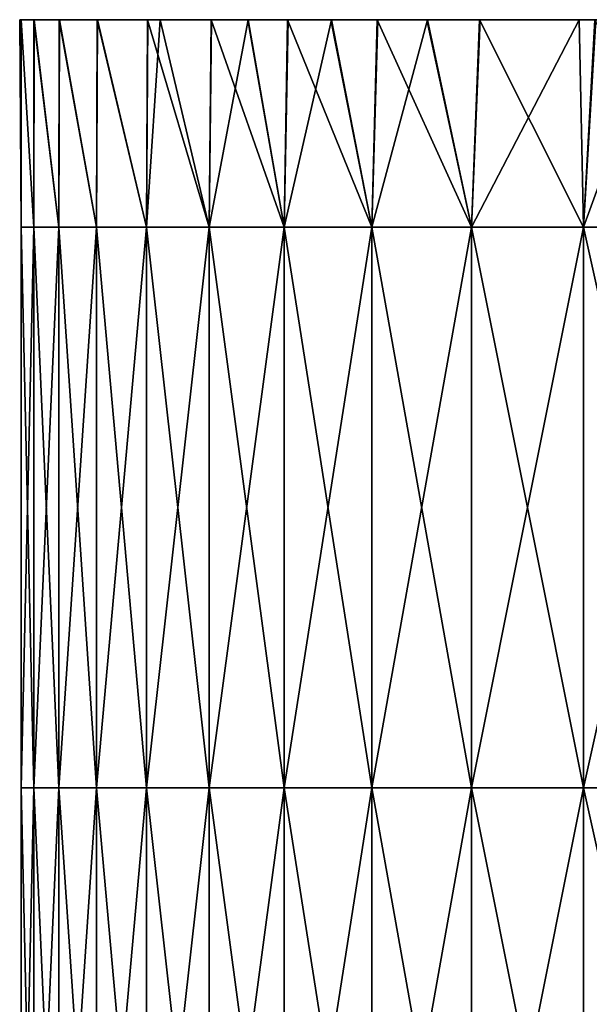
# Model space of a CAD drawing. Header units: inches. Extents: x -3.56 to 3.56, y -0.38 to 0.62.
# Tile 5 of 256: x -3.56 to -3.48, y 0.36 to 0.5. Entities that reach past the tile are written whole.
import ezdxf

# ---------------------------------------------------------------- set-up
doc = ezdxf.new("R2010")
doc.units = ezdxf.units.IN
doc.header["$LTSCALE"] = 65.185185
doc.header["$MEASUREMENT"] = 0
doc.layers.add('1', color=7, linetype='CONTINUOUS')
doc.layers.add('2', color=7, linetype='CONTINUOUS')

msp = doc.modelspace()

# ---------------------------------------------------------------- linework, layer by layer
at = {"layer": '1', "color": 13, "linetype": 'Continuous', "true_color": 0xd67263}
for points in [[(-3.56228, 0.5, 0.03974), (-3.56227, 0.5, -0.04028), (-3.5625, 0.5), (-3.56228, 0.5, 0.03974)], [(-3.48397, 0.5, 0.03977), (-3.56227, 0.5, -0.04028), (-3.56228, 0.5, 0.03974), (-3.48397, 0.5, 0.03977)], [(-3.48397, 0.5, 0.03977), (-3.56228, 0.5, 0.03974), (-3.56047, 0.5, 0.11988), (-3.48397, 0.5, 0.03977)], [(-3.48395, 0.5, -0.04031), (-3.56045, 0.5, -0.12042), (-3.56227, 0.5, -0.04028), (-3.48395, 0.5, -0.04031)], [(-3.48395, 0.5, -0.04031), (-3.56227, 0.5, -0.04028), (-3.48397, 0.5, 0.03977), (-3.48395, 0.5, -0.04031)], [(-3.47967, 0.5, 0.11985), (-3.48397, 0.5, 0.03977), (-3.56047, 0.5, 0.11988), (-3.47967, 0.5, 0.11985)], [(-3.47967, 0.5, 0.11985), (-3.56047, 0.5, 0.11988), (-3.55685, 0.5, 0.20007), (-3.47967, 0.5, 0.11985)], [(-3.47964, 0.5, -0.12039), (-3.55682, 0.5, -0.20061), (-3.56045, 0.5, -0.12042), (-3.47964, 0.5, -0.12039)], [(-3.47964, 0.5, -0.12039), (-3.56045, 0.5, -0.12042), (-3.48395, 0.5, -0.04031), (-3.47964, 0.5, -0.12039)], [(-3.47537, 0.5, 0.19993), (-3.47967, 0.5, 0.11985), (-3.55685, 0.5, 0.20007), (-3.47537, 0.5, 0.19993)], [(-3.47537, 0.5, 0.19993), (-3.55685, 0.5, 0.20007), (-3.55144, 0.5, 0.2802), (-3.47537, 0.5, 0.19993)], [(-3.47534, 0.5, -0.20047), (-3.5514, 0.5, -0.28074), (-3.55682, 0.5, -0.20061), (-3.47534, 0.5, -0.20047)], [(-3.47534, 0.5, -0.20047), (-3.55682, 0.5, -0.20061), (-3.47964, 0.5, -0.12039), (-3.47534, 0.5, -0.20047)], [(-3.47107, 0.5, 0.28001), (-3.47537, 0.5, 0.19993), (-3.55144, 0.5, 0.2802), (-3.47107, 0.5, 0.28001)], [(-3.47107, 0.5, 0.28001), (-3.55144, 0.5, 0.2802), (-3.54423, 0.5, 0.36015), (-3.47107, 0.5, 0.28001)], [(-3.47104, 0.5, -0.28055), (-3.54418, 0.5, -0.36069), (-3.5514, 0.5, -0.28074), (-3.47104, 0.5, -0.28055)], [(-3.47104, 0.5, -0.28055), (-3.5514, 0.5, -0.28074), (-3.47534, 0.5, -0.20047), (-3.47104, 0.5, -0.28055)], [(-3.46643, 0.5, 0.36009), (-3.47107, 0.5, 0.28001), (-3.54423, 0.5, 0.36015), (-3.46643, 0.5, 0.36009)], [(-3.46643, 0.5, 0.36009), (-3.54423, 0.5, 0.36015), (-3.53515, 0.5, 0.44054), (-3.46643, 0.5, 0.36009)], [(-3.53515, 0.5, 0.44054), (-3.54423, 0.5, 0.36015), (-3.54245, 0.5, 0.37732), (-3.53515, 0.5, 0.44054)], [(-3.54418, 0.5, -0.36069), (-3.46639, 0.5, -0.36063), (-3.54245, 0.5, -0.37732), (-3.54418, 0.5, -0.36069)], [(-3.46639, 0.5, -0.36063), (-3.54418, 0.5, -0.36069), (-3.47104, 0.5, -0.28055), (-3.46639, 0.5, -0.36063)], [(-3.46639, 0.5, -0.36063), (-3.53509, 0.5, -0.44109), (-3.54245, 0.5, -0.37732), (-3.46639, 0.5, -0.36063)], [(-3.45508, 0.5, 0.44017), (-3.46643, 0.5, 0.36009), (-3.53515, 0.5, 0.44054), (-3.45508, 0.5, 0.44017)], [(-3.45508, 0.5, 0.44017), (-3.53515, 0.5, 0.44054), (-3.52423, 0.5, 0.52078), (-3.45508, 0.5, 0.44017)], [(-3.52423, 0.5, 0.52078), (-3.53515, 0.5, 0.44054), (-3.52992, 0.5, 0.48069), (-3.52423, 0.5, 0.52078)], [(-3.53509, 0.5, -0.44109), (-3.45499, 0.5, -0.44071), (-3.52985, 0.5, -0.48123), (-3.53509, 0.5, -0.44109)], [(-3.45499, 0.5, -0.44071), (-3.53509, 0.5, -0.44109), (-3.46639, 0.5, -0.36063), (-3.45499, 0.5, -0.44071)], [(-3.45499, 0.5, -0.44071), (-3.52415, 0.5, -0.52132), (-3.52985, 0.5, -0.48123), (-3.45499, 0.5, -0.44071)], [(-3.44208, 0.5, 0.52025), (-3.45508, 0.5, 0.44017), (-3.52423, 0.5, 0.52078), (-3.44208, 0.5, 0.52025)], [(-3.44208, 0.5, 0.52025), (-3.52423, 0.5, 0.52078), (-3.51144, 0.5, 0.60089), (-3.44208, 0.5, 0.52025)], [(-3.51144, 0.5, 0.60089), (-3.52423, 0.5, 0.52078), (-3.51807, 0.5, 0.56085), (-3.51144, 0.5, 0.60089)], [(-3.52415, 0.5, -0.52132), (-3.44199, 0.5, -0.52079), (-3.51798, 0.5, -0.56139), (-3.52415, 0.5, -0.52132)], [(-3.44199, 0.5, -0.52079), (-3.52415, 0.5, -0.52132), (-3.45499, 0.5, -0.44071), (-3.44199, 0.5, -0.52079)], [(-3.44199, 0.5, -0.52079), (-3.51135, 0.5, -0.60143), (-3.51798, 0.5, -0.56139), (-3.44199, 0.5, -0.52079)], [(-3.42908, 0.5, 0.60033), (-3.44208, 0.5, 0.52025), (-3.51144, 0.5, 0.60089), (-3.42908, 0.5, 0.60033)], [(-3.42908, 0.5, 0.60033), (-3.51144, 0.5, 0.60089), (-3.49682, 0.5, 0.68081), (-3.42908, 0.5, 0.60033)], [(-3.49682, 0.5, 0.68081), (-3.51144, 0.5, 0.60089), (-3.50436, 0.5, 0.64088), (-3.49682, 0.5, 0.68081)], [(-3.51135, 0.5, -0.60143), (-3.42899, 0.5, -0.60087), (-3.50426, 0.5, -0.64142), (-3.51135, 0.5, -0.60143)], [(-3.42899, 0.5, -0.60087), (-3.51135, 0.5, -0.60143), (-3.44199, 0.5, -0.52079), (-3.42899, 0.5, -0.60087)], [(-3.42899, 0.5, -0.60087), (-3.49671, 0.5, -0.68135), (-3.50426, 0.5, -0.64142), (-3.42899, 0.5, -0.60087)], [(-3.41591, 0.5, 0.68041), (-3.42908, 0.5, 0.60033), (-3.49682, 0.5, 0.68081), (-3.41591, 0.5, 0.68041)], [(-3.41591, 0.5, 0.68041), (-3.49682, 0.5, 0.68081), (-3.48034, 0.5, 0.76057), (-3.41591, 0.5, 0.68041)], [(-3.48034, 0.5, 0.76057), (-3.49682, 0.5, 0.68081), (-3.48259, 0.5, 0.75017), (-3.48034, 0.5, 0.76057)], [(-3.49671, 0.5, -0.68135), (-3.41582, 0.5, -0.68095), (-3.48259, 0.5, -0.75017), (-3.49671, 0.5, -0.68135)], [(-3.41582, 0.5, -0.68095), (-3.49671, 0.5, -0.68135), (-3.42899, 0.5, -0.60087), (-3.41582, 0.5, -0.68095)], [(-3.40756, 0.5, 0.03977), (-3.48395, 0.5, -0.04031), (-3.48397, 0.5, 0.03977), (-3.40756, 0.5, 0.03977)], [(-3.40756, 0.5, 0.03977), (-3.48397, 0.5, 0.03977), (-3.47967, 0.5, 0.11985), (-3.40756, 0.5, 0.03977)], [(-3.40753, 0.5, -0.04031), (-3.47964, 0.5, -0.12039), (-3.48395, 0.5, -0.04031), (-3.40753, 0.5, -0.04031)], [(-3.40753, 0.5, -0.04031), (-3.48395, 0.5, -0.04031), (-3.40756, 0.5, 0.03977), (-3.40753, 0.5, -0.04031)], [(-3.41582, 0.5, -0.68095), (-3.48022, 0.5, -0.76111), (-3.48259, 0.5, -0.75017), (-3.41582, 0.5, -0.68095)]]:
    msp.add_3dface(points, dxfattribs=at)
at = {"layer": '2', "color": 13, "linetype": 'Continuous', "true_color": 0xd67263}
for points in [[(-3.5625, 0.5), (-3.56227, 0.5, -0.04028), (-3.56228, 0.47038, -0.03995), (-3.5625, 0.5)], [(-3.56228, 0.5, 0.03974), (-3.5625, 0.5), (-3.56228, 0.47038, 0.03995), (-3.56228, 0.5, 0.03974)], [(-3.5625, 0.5), (-3.56228, 0.47038, -0.03995), (-3.56228, 0.47038, 0.03995), (-3.5625, 0.5)], [(-3.56227, 0.5, -0.04028), (-3.56048, 0.47038, -0.11982), (-3.56228, 0.47038, -0.03995), (-3.56227, 0.5, -0.04028)], [(-3.56047, 0.5, 0.11988), (-3.56228, 0.5, 0.03974), (-3.56048, 0.47038, 0.11982), (-3.56047, 0.5, 0.11988)], [(-3.56228, 0.5, 0.03974), (-3.56228, 0.47038, 0.03995), (-3.56048, 0.47038, 0.11982), (-3.56228, 0.5, 0.03974)], [(-3.56227, 0.5, -0.04028), (-3.56045, 0.5, -0.12042), (-3.56048, 0.47038, -0.11982), (-3.56227, 0.5, -0.04028)], [(-3.56045, 0.5, -0.12042), (-3.5569, 0.47038, -0.19964), (-3.56048, 0.47038, -0.11982), (-3.56045, 0.5, -0.12042)], [(-3.56047, 0.5, 0.11988), (-3.56048, 0.47038, 0.11982), (-3.5569, 0.47038, 0.19964), (-3.56047, 0.5, 0.11988)], [(-3.55685, 0.5, 0.20007), (-3.56047, 0.5, 0.11988), (-3.5569, 0.47038, 0.19964), (-3.55685, 0.5, 0.20007)], [(-3.56045, 0.5, -0.12042), (-3.55682, 0.5, -0.20061), (-3.5569, 0.47038, -0.19964), (-3.56045, 0.5, -0.12042)], [(-3.55682, 0.5, -0.20061), (-3.55153, 0.47038, -0.27935), (-3.5569, 0.47038, -0.19964), (-3.55682, 0.5, -0.20061)], [(-3.55685, 0.5, 0.20007), (-3.5569, 0.47038, 0.19964), (-3.55153, 0.47038, 0.27935), (-3.55685, 0.5, 0.20007)], [(-3.55144, 0.5, 0.2802), (-3.55685, 0.5, 0.20007), (-3.55153, 0.47038, 0.27935), (-3.55144, 0.5, 0.2802)], [(-3.55682, 0.5, -0.20061), (-3.5514, 0.5, -0.28074), (-3.55153, 0.47038, -0.27935), (-3.55682, 0.5, -0.20061)], [(-3.5514, 0.5, -0.28074), (-3.54437, 0.47038, -0.35893), (-3.55153, 0.47038, -0.27935), (-3.5514, 0.5, -0.28074)], [(-3.55144, 0.5, 0.2802), (-3.55153, 0.47038, 0.27935), (-3.54437, 0.47038, 0.35893), (-3.55144, 0.5, 0.2802)], [(-3.54423, 0.5, 0.36015), (-3.55144, 0.5, 0.2802), (-3.54437, 0.47038, 0.35893), (-3.54423, 0.5, 0.36015)], [(-3.5514, 0.5, -0.28074), (-3.54418, 0.5, -0.36069), (-3.54437, 0.47038, -0.35893), (-3.5514, 0.5, -0.28074)], [(-3.54418, 0.5, -0.36069), (-3.54245, 0.5, -0.37732), (-3.54437, 0.47038, -0.35893), (-3.54418, 0.5, -0.36069)], [(-3.54245, 0.5, -0.37732), (-3.53543, 0.47038, -0.43832), (-3.54437, 0.47038, -0.35893), (-3.54245, 0.5, -0.37732)], [(-3.54423, 0.5, 0.36015), (-3.54437, 0.47038, 0.35893), (-3.53543, 0.47038, 0.43832), (-3.54423, 0.5, 0.36015)], [(-3.54245, 0.5, 0.37732), (-3.54423, 0.5, 0.36015), (-3.53543, 0.47038, 0.43832), (-3.54245, 0.5, 0.37732)], [(-3.54245, 0.5, -0.37732), (-3.53509, 0.5, -0.44109), (-3.53543, 0.47038, -0.43832), (-3.54245, 0.5, -0.37732)], [(-3.53515, 0.5, 0.44054), (-3.54245, 0.5, 0.37732), (-3.53543, 0.47038, 0.43832), (-3.53515, 0.5, 0.44054)], [(-3.53509, 0.5, -0.44109), (-3.52985, 0.5, -0.48123), (-3.53543, 0.47038, -0.43832), (-3.53509, 0.5, -0.44109)], [(-3.52985, 0.5, -0.48123), (-3.52471, 0.47038, -0.5175), (-3.53543, 0.47038, -0.43832), (-3.52985, 0.5, -0.48123)], [(-3.53515, 0.5, 0.44054), (-3.53543, 0.47038, 0.43832), (-3.52471, 0.47038, 0.5175), (-3.53515, 0.5, 0.44054)], [(-3.52992, 0.5, 0.48069), (-3.53515, 0.5, 0.44054), (-3.52471, 0.47038, 0.5175), (-3.52992, 0.5, 0.48069)], [(-3.52423, 0.5, 0.52078), (-3.52992, 0.5, 0.48069), (-3.52471, 0.47038, 0.5175), (-3.52423, 0.5, 0.52078)], [(-3.52985, 0.5, -0.48123), (-3.52415, 0.5, -0.52132), (-3.52471, 0.47038, -0.5175), (-3.52985, 0.5, -0.48123)], [(-3.52415, 0.5, -0.52132), (-3.51798, 0.5, -0.56139), (-3.52471, 0.47038, -0.5175), (-3.52415, 0.5, -0.52132)], [(-3.51798, 0.5, -0.56139), (-3.51222, 0.47038, -0.59641), (-3.52471, 0.47038, -0.5175), (-3.51798, 0.5, -0.56139)], [(-3.52423, 0.5, 0.52078), (-3.52471, 0.47038, 0.5175), (-3.51222, 0.47038, 0.59641), (-3.52423, 0.5, 0.52078)], [(-3.51807, 0.5, 0.56085), (-3.52423, 0.5, 0.52078), (-3.51222, 0.47038, 0.59641), (-3.51807, 0.5, 0.56085)], [(-3.51144, 0.5, 0.60089), (-3.51807, 0.5, 0.56085), (-3.51222, 0.47038, 0.59641), (-3.51144, 0.5, 0.60089)], [(-3.51798, 0.5, -0.56139), (-3.51135, 0.5, -0.60143), (-3.51222, 0.47038, -0.59641), (-3.51798, 0.5, -0.56139)], [(-3.51135, 0.5, -0.60143), (-3.50426, 0.5, -0.64142), (-3.51222, 0.47038, -0.59641), (-3.51135, 0.5, -0.60143)], [(-3.50426, 0.5, -0.64142), (-3.49796, 0.47038, -0.67502), (-3.51222, 0.47038, -0.59641), (-3.50426, 0.5, -0.64142)], [(-3.51144, 0.5, 0.60089), (-3.51222, 0.47038, 0.59641), (-3.49796, 0.47038, 0.67502), (-3.51144, 0.5, 0.60089)], [(-3.50436, 0.5, 0.64088), (-3.51144, 0.5, 0.60089), (-3.49796, 0.47038, 0.67502), (-3.50436, 0.5, 0.64088)], [(-3.49682, 0.5, 0.68081), (-3.50436, 0.5, 0.64088), (-3.49796, 0.47038, 0.67502), (-3.49682, 0.5, 0.68081)], [(-3.50426, 0.5, -0.64142), (-3.49671, 0.5, -0.68135), (-3.49796, 0.47038, -0.67502), (-3.50426, 0.5, -0.64142)], [(-3.49671, 0.5, -0.68135), (-3.48259, 0.5, -0.75017), (-3.49796, 0.47038, -0.67502), (-3.49671, 0.5, -0.68135)], [(-3.48259, 0.5, -0.75017), (-3.48195, 0.47038, -0.7533), (-3.49796, 0.47038, -0.67502), (-3.48259, 0.5, -0.75017)], [(-3.49682, 0.5, 0.68081), (-3.49796, 0.47038, 0.67502), (-3.48195, 0.47038, 0.7533), (-3.49682, 0.5, 0.68081)], [(-3.48259, 0.5, 0.75017), (-3.49682, 0.5, 0.68081), (-3.48195, 0.47038, 0.7533), (-3.48259, 0.5, 0.75017)], [(-3.48259, 0.5, -0.75017), (-3.48022, 0.5, -0.76111), (-3.48195, 0.47038, -0.7533), (-3.48259, 0.5, -0.75017)], [(-3.48034, 0.5, 0.76057), (-3.48259, 0.5, 0.75017), (-3.48195, 0.47038, 0.7533), (-3.48034, 0.5, 0.76057)], [(-3.48022, 0.5, -0.76111), (-3.47118, 0.5, -0.80137), (-3.48195, 0.47038, -0.7533), (-3.48022, 0.5, -0.76111)], [(-3.47118, 0.5, -0.80137), (-3.46418, 0.47038, -0.83119), (-3.48195, 0.47038, -0.7533), (-3.47118, 0.5, -0.80137)], [(-3.48034, 0.5, 0.76057), (-3.48195, 0.47038, 0.7533), (-3.46418, 0.47038, 0.83119), (-3.48034, 0.5, 0.76057)], [(-3.56048, 0.3903, -0.11982), (-3.56228, 0.3903, -0.03995), (-3.56048, 0.47038, -0.11982), (-3.56048, 0.3903, -0.11982)], [(-3.56228, 0.3903, -0.03995), (-3.56228, 0.3903, 0.03995), (-3.56228, 0.47038, -0.03995), (-3.56228, 0.3903, -0.03995)], [(-3.56048, 0.47038, -0.11982), (-3.56228, 0.3903, -0.03995), (-3.56228, 0.47038, -0.03995), (-3.56048, 0.47038, -0.11982)], [(-3.56228, 0.3903, 0.03995), (-3.56048, 0.3903, 0.11982), (-3.56228, 0.47038, 0.03995), (-3.56228, 0.3903, 0.03995)], [(-3.56228, 0.47038, -0.03995), (-3.56228, 0.3903, 0.03995), (-3.56228, 0.47038, 0.03995), (-3.56228, 0.47038, -0.03995)], [(-3.56228, 0.47038, 0.03995), (-3.56048, 0.3903, 0.11982), (-3.56048, 0.47038, 0.11982), (-3.56228, 0.47038, 0.03995)], [(-3.5569, 0.3903, -0.19964), (-3.56048, 0.3903, -0.11982), (-3.5569, 0.47038, -0.19964), (-3.5569, 0.3903, -0.19964)], [(-3.5569, 0.47038, -0.19964), (-3.56048, 0.3903, -0.11982), (-3.56048, 0.47038, -0.11982), (-3.5569, 0.47038, -0.19964)], [(-3.56048, 0.3903, 0.11982), (-3.5569, 0.3903, 0.19964), (-3.56048, 0.47038, 0.11982), (-3.56048, 0.3903, 0.11982)], [(-3.56048, 0.47038, 0.11982), (-3.5569, 0.3903, 0.19964), (-3.5569, 0.47038, 0.19964), (-3.56048, 0.47038, 0.11982)], [(-3.55153, 0.3903, -0.27935), (-3.5569, 0.3903, -0.19964), (-3.55153, 0.47038, -0.27935), (-3.55153, 0.3903, -0.27935)], [(-3.55153, 0.47038, -0.27935), (-3.5569, 0.3903, -0.19964), (-3.5569, 0.47038, -0.19964), (-3.55153, 0.47038, -0.27935)], [(-3.5569, 0.3903, 0.19964), (-3.55153, 0.3903, 0.27935), (-3.5569, 0.47038, 0.19964), (-3.5569, 0.3903, 0.19964)], [(-3.5569, 0.47038, 0.19964), (-3.55153, 0.3903, 0.27935), (-3.55153, 0.47038, 0.27935), (-3.5569, 0.47038, 0.19964)], [(-3.54437, 0.3903, -0.35893), (-3.55153, 0.3903, -0.27935), (-3.54437, 0.47038, -0.35893), (-3.54437, 0.3903, -0.35893)], [(-3.54437, 0.47038, -0.35893), (-3.55153, 0.3903, -0.27935), (-3.55153, 0.47038, -0.27935), (-3.54437, 0.47038, -0.35893)], [(-3.55153, 0.3903, 0.27935), (-3.54437, 0.3903, 0.35893), (-3.55153, 0.47038, 0.27935), (-3.55153, 0.3903, 0.27935)], [(-3.55153, 0.47038, 0.27935), (-3.54437, 0.3903, 0.35893), (-3.54437, 0.47038, 0.35893), (-3.55153, 0.47038, 0.27935)], [(-3.53543, 0.3903, -0.43832), (-3.54437, 0.3903, -0.35893), (-3.53543, 0.47038, -0.43832), (-3.53543, 0.3903, -0.43832)], [(-3.53543, 0.47038, -0.43832), (-3.54437, 0.3903, -0.35893), (-3.54437, 0.47038, -0.35893), (-3.53543, 0.47038, -0.43832)], [(-3.54437, 0.3903, 0.35893), (-3.53543, 0.3903, 0.43832), (-3.54437, 0.47038, 0.35893), (-3.54437, 0.3903, 0.35893)], [(-3.54437, 0.47038, 0.35893), (-3.53543, 0.3903, 0.43832), (-3.53543, 0.47038, 0.43832), (-3.54437, 0.47038, 0.35893)], [(-3.52471, 0.3903, -0.5175), (-3.53543, 0.3903, -0.43832), (-3.52471, 0.47038, -0.5175), (-3.52471, 0.3903, -0.5175)], [(-3.52471, 0.47038, -0.5175), (-3.53543, 0.3903, -0.43832), (-3.53543, 0.47038, -0.43832), (-3.52471, 0.47038, -0.5175)], [(-3.53543, 0.3903, 0.43832), (-3.52471, 0.3903, 0.5175), (-3.53543, 0.47038, 0.43832), (-3.53543, 0.3903, 0.43832)], [(-3.53543, 0.47038, 0.43832), (-3.52471, 0.3903, 0.5175), (-3.52471, 0.47038, 0.5175), (-3.53543, 0.47038, 0.43832)], [(-3.51222, 0.3903, -0.59641), (-3.52471, 0.3903, -0.5175), (-3.51222, 0.47038, -0.59641), (-3.51222, 0.3903, -0.59641)], [(-3.51222, 0.47038, -0.59641), (-3.52471, 0.3903, -0.5175), (-3.52471, 0.47038, -0.5175), (-3.51222, 0.47038, -0.59641)], [(-3.52471, 0.3903, 0.5175), (-3.51222, 0.3903, 0.59641), (-3.52471, 0.47038, 0.5175), (-3.52471, 0.3903, 0.5175)], [(-3.52471, 0.47038, 0.5175), (-3.51222, 0.3903, 0.59641), (-3.51222, 0.47038, 0.59641), (-3.52471, 0.47038, 0.5175)], [(-3.49796, 0.3903, -0.67502), (-3.51222, 0.3903, -0.59641), (-3.49796, 0.47038, -0.67502), (-3.49796, 0.3903, -0.67502)], [(-3.49796, 0.47038, -0.67502), (-3.51222, 0.3903, -0.59641), (-3.51222, 0.47038, -0.59641), (-3.49796, 0.47038, -0.67502)], [(-3.51222, 0.3903, 0.59641), (-3.49796, 0.3903, 0.67502), (-3.51222, 0.47038, 0.59641), (-3.51222, 0.3903, 0.59641)], [(-3.51222, 0.47038, 0.59641), (-3.49796, 0.3903, 0.67502), (-3.49796, 0.47038, 0.67502), (-3.51222, 0.47038, 0.59641)], [(-3.48195, 0.3903, -0.7533), (-3.49796, 0.3903, -0.67502), (-3.48195, 0.47038, -0.7533), (-3.48195, 0.3903, -0.7533)], [(-3.48195, 0.47038, -0.7533), (-3.49796, 0.3903, -0.67502), (-3.49796, 0.47038, -0.67502), (-3.48195, 0.47038, -0.7533)], [(-3.49796, 0.3903, 0.67502), (-3.48195, 0.3903, 0.7533), (-3.49796, 0.47038, 0.67502), (-3.49796, 0.3903, 0.67502)], [(-3.49796, 0.47038, 0.67502), (-3.48195, 0.3903, 0.7533), (-3.48195, 0.47038, 0.7533), (-3.49796, 0.47038, 0.67502)], [(-3.46418, 0.3903, -0.83119), (-3.48195, 0.3903, -0.7533), (-3.46418, 0.47038, -0.83119), (-3.46418, 0.3903, -0.83119)], [(-3.46418, 0.47038, -0.83119), (-3.48195, 0.3903, -0.7533), (-3.48195, 0.47038, -0.7533), (-3.46418, 0.47038, -0.83119)], [(-3.48195, 0.3903, 0.7533), (-3.46418, 0.3903, 0.83119), (-3.48195, 0.47038, 0.7533), (-3.48195, 0.3903, 0.7533)], [(-3.48195, 0.47038, 0.7533), (-3.46418, 0.3903, 0.83119), (-3.46418, 0.47038, 0.83119), (-3.48195, 0.47038, 0.7533)], [(-3.56048, 0.31022, -0.11982), (-3.56228, 0.31022, -0.03995), (-3.56048, 0.3903, -0.11982), (-3.56048, 0.31022, -0.11982)], [(-3.56228, 0.31022, -0.03995), (-3.56228, 0.31022, 0.03995), (-3.56228, 0.3903, -0.03995), (-3.56228, 0.31022, -0.03995)], [(-3.56048, 0.3903, -0.11982), (-3.56228, 0.31022, -0.03995), (-3.56228, 0.3903, -0.03995), (-3.56048, 0.3903, -0.11982)], [(-3.56228, 0.31022, 0.03995), (-3.56048, 0.31022, 0.11982), (-3.56228, 0.3903, 0.03995), (-3.56228, 0.31022, 0.03995)], [(-3.56228, 0.3903, -0.03995), (-3.56228, 0.31022, 0.03995), (-3.56228, 0.3903, 0.03995), (-3.56228, 0.3903, -0.03995)], [(-3.56228, 0.3903, 0.03995), (-3.56048, 0.31022, 0.11982), (-3.56048, 0.3903, 0.11982), (-3.56228, 0.3903, 0.03995)], [(-3.5569, 0.31022, -0.19964), (-3.56048, 0.31022, -0.11982), (-3.5569, 0.3903, -0.19964), (-3.5569, 0.31022, -0.19964)], [(-3.5569, 0.3903, -0.19964), (-3.56048, 0.31022, -0.11982), (-3.56048, 0.3903, -0.11982), (-3.5569, 0.3903, -0.19964)], [(-3.56048, 0.31022, 0.11982), (-3.5569, 0.31022, 0.19964), (-3.56048, 0.3903, 0.11982), (-3.56048, 0.31022, 0.11982)], [(-3.56048, 0.3903, 0.11982), (-3.5569, 0.31022, 0.19964), (-3.5569, 0.3903, 0.19964), (-3.56048, 0.3903, 0.11982)], [(-3.55153, 0.31022, -0.27935), (-3.5569, 0.31022, -0.19964), (-3.55153, 0.3903, -0.27935), (-3.55153, 0.31022, -0.27935)], [(-3.55153, 0.3903, -0.27935), (-3.5569, 0.31022, -0.19964), (-3.5569, 0.3903, -0.19964), (-3.55153, 0.3903, -0.27935)], [(-3.5569, 0.31022, 0.19964), (-3.55153, 0.31022, 0.27935), (-3.5569, 0.3903, 0.19964), (-3.5569, 0.31022, 0.19964)], [(-3.5569, 0.3903, 0.19964), (-3.55153, 0.31022, 0.27935), (-3.55153, 0.3903, 0.27935), (-3.5569, 0.3903, 0.19964)], [(-3.54437, 0.31022, -0.35893), (-3.55153, 0.31022, -0.27935), (-3.54437, 0.3903, -0.35893), (-3.54437, 0.31022, -0.35893)], [(-3.54437, 0.3903, -0.35893), (-3.55153, 0.31022, -0.27935), (-3.55153, 0.3903, -0.27935), (-3.54437, 0.3903, -0.35893)], [(-3.55153, 0.31022, 0.27935), (-3.54437, 0.31022, 0.35893), (-3.55153, 0.3903, 0.27935), (-3.55153, 0.31022, 0.27935)], [(-3.55153, 0.3903, 0.27935), (-3.54437, 0.31022, 0.35893), (-3.54437, 0.3903, 0.35893), (-3.55153, 0.3903, 0.27935)], [(-3.53543, 0.31022, -0.43832), (-3.54437, 0.31022, -0.35893), (-3.53543, 0.3903, -0.43832), (-3.53543, 0.31022, -0.43832)], [(-3.53543, 0.3903, -0.43832), (-3.54437, 0.31022, -0.35893), (-3.54437, 0.3903, -0.35893), (-3.53543, 0.3903, -0.43832)], [(-3.54437, 0.31022, 0.35893), (-3.53543, 0.31022, 0.43832), (-3.54437, 0.3903, 0.35893), (-3.54437, 0.31022, 0.35893)], [(-3.54437, 0.3903, 0.35893), (-3.53543, 0.31022, 0.43832), (-3.53543, 0.3903, 0.43832), (-3.54437, 0.3903, 0.35893)], [(-3.52471, 0.31022, -0.5175), (-3.53543, 0.31022, -0.43832), (-3.52471, 0.3903, -0.5175), (-3.52471, 0.31022, -0.5175)], [(-3.52471, 0.3903, -0.5175), (-3.53543, 0.31022, -0.43832), (-3.53543, 0.3903, -0.43832), (-3.52471, 0.3903, -0.5175)], [(-3.53543, 0.31022, 0.43832), (-3.52471, 0.31022, 0.5175), (-3.53543, 0.3903, 0.43832), (-3.53543, 0.31022, 0.43832)], [(-3.53543, 0.3903, 0.43832), (-3.52471, 0.31022, 0.5175), (-3.52471, 0.3903, 0.5175), (-3.53543, 0.3903, 0.43832)], [(-3.51222, 0.31022, -0.59641), (-3.52471, 0.31022, -0.5175), (-3.51222, 0.3903, -0.59641), (-3.51222, 0.31022, -0.59641)], [(-3.51222, 0.3903, -0.59641), (-3.52471, 0.31022, -0.5175), (-3.52471, 0.3903, -0.5175), (-3.51222, 0.3903, -0.59641)], [(-3.52471, 0.31022, 0.5175), (-3.51222, 0.31022, 0.59641), (-3.52471, 0.3903, 0.5175), (-3.52471, 0.31022, 0.5175)], [(-3.52471, 0.3903, 0.5175), (-3.51222, 0.31022, 0.59641), (-3.51222, 0.3903, 0.59641), (-3.52471, 0.3903, 0.5175)], [(-3.49796, 0.31022, -0.67502), (-3.51222, 0.31022, -0.59641), (-3.49796, 0.3903, -0.67502), (-3.49796, 0.31022, -0.67502)], [(-3.49796, 0.3903, -0.67502), (-3.51222, 0.31022, -0.59641), (-3.51222, 0.3903, -0.59641), (-3.49796, 0.3903, -0.67502)], [(-3.51222, 0.31022, 0.59641), (-3.49796, 0.31022, 0.67502), (-3.51222, 0.3903, 0.59641), (-3.51222, 0.31022, 0.59641)], [(-3.51222, 0.3903, 0.59641), (-3.49796, 0.31022, 0.67502), (-3.49796, 0.3903, 0.67502), (-3.51222, 0.3903, 0.59641)], [(-3.48195, 0.31022, -0.7533), (-3.49796, 0.31022, -0.67502), (-3.48195, 0.3903, -0.7533), (-3.48195, 0.31022, -0.7533)], [(-3.48195, 0.3903, -0.7533), (-3.49796, 0.31022, -0.67502), (-3.49796, 0.3903, -0.67502), (-3.48195, 0.3903, -0.7533)], [(-3.49796, 0.31022, 0.67502), (-3.48195, 0.31022, 0.7533), (-3.49796, 0.3903, 0.67502), (-3.49796, 0.31022, 0.67502)], [(-3.49796, 0.3903, 0.67502), (-3.48195, 0.31022, 0.7533), (-3.48195, 0.3903, 0.7533), (-3.49796, 0.3903, 0.67502)], [(-3.46418, 0.31022, -0.83119), (-3.48195, 0.31022, -0.7533), (-3.46418, 0.3903, -0.83119), (-3.46418, 0.31022, -0.83119)], [(-3.46418, 0.3903, -0.83119), (-3.48195, 0.31022, -0.7533), (-3.48195, 0.3903, -0.7533), (-3.46418, 0.3903, -0.83119)], [(-3.48195, 0.31022, 0.7533), (-3.46418, 0.31022, 0.83119), (-3.48195, 0.3903, 0.7533), (-3.48195, 0.31022, 0.7533)], [(-3.48195, 0.3903, 0.7533), (-3.46418, 0.31022, 0.83119), (-3.46418, 0.3903, 0.83119), (-3.48195, 0.3903, 0.7533)]]:
    msp.add_3dface(points, dxfattribs=at)

doc.saveas('drawing.dxf')
